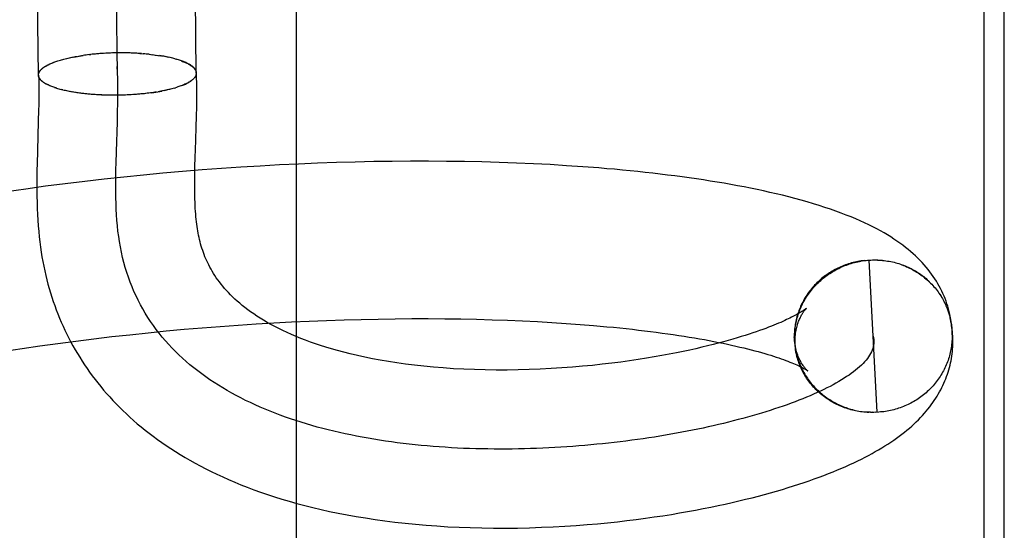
# Model space of a CAD drawing. Header units: inches. Extents: x 0 to 204, y 0 to 132.
# Tile 102 of 114: x 121.5678 to 121.6925, y 49.4268 to 49.4914. Entities that reach past the tile are written whole.
import ezdxf

# ---------------------------------------------------------------- set-up
doc = ezdxf.new("R2010")
doc.units = ezdxf.units.IN
doc.header["$LTSCALE"] = 11.243375
doc.header["$MEASUREMENT"] = 0
doc.linetypes.add('HIDDEN', pattern=[0.2, 0.1, -0.1])
doc.layers.add('DEFAULT_2', color=8, linetype='HIDDEN')

msp = doc.modelspace()

# ---------------------------------------------------------------- linework, layer by layer
at = {"layer": 'DEFAULT_2', "color": 8, "linetype": 'HIDDEN'}
for p, q in [((121.57013, 49.48438), (121.5679, 49.66216)), ((121.59013, 49.48464), (121.5879, 49.66232)), ((121.58013, 49.48451), (121.57807, 49.64728)), ((121.60283, 49.27202), (121.60283, 49.64702)), ((121.68989, 49.64699), (121.68989, 49.27205)), ((121.69248, 49.27492), (121.69248, 49.64412)), ((121.5737, 49.48648), (121.57389, 49.48653)), ((121.57386, 49.48652), (121.57407, 49.48657)), ((121.57403, 49.48656), (121.57425, 49.48661)), ((121.57421, 49.4866), (121.57443, 49.48664)), ((121.57456, 49.48667), (121.57578, 49.48687)), ((121.57653, 49.48697), (121.57676, 49.48699)), ((121.57696, 49.48701), (121.57673, 49.48699)), ((121.57716, 49.48703), (121.57692, 49.48701)), ((121.57736, 49.48705), (121.57711, 49.48703)), ((121.57756, 49.48707), (121.57731, 49.48705)), ((121.57777, 49.48709), (121.5775, 49.48706)), ((121.57797, 49.4871), (121.5777, 49.48708)), ((121.57818, 49.48712), (121.5779, 49.4871)), ((121.57839, 49.48713), (121.5781, 49.48711)), ((121.5786, 49.48714), (121.5783, 49.48712)), ((121.57881, 49.48715), (121.5785, 49.48713)), ((121.57901, 49.48716), (121.5787, 49.48715)), ((121.57923, 49.48717), (121.57891, 49.48715)), ((121.57944, 49.48718), (121.57911, 49.48716)), ((121.57965, 49.48718), (121.57931, 49.48717)), ((121.57986, 49.48719), (121.57952, 49.48718)), ((121.58007, 49.48719), (121.57972, 49.48718)), ((121.58028, 49.48719), (121.57992, 49.48719)), ((121.58049, 49.4872), (121.58013, 49.48719)), ((121.5807, 49.4872), (121.58035, 49.48719)), ((121.58091, 49.48719), (121.58057, 49.48719)), ((121.58112, 49.48719), (121.58079, 49.48719)), ((121.58133, 49.48719), (121.58101, 49.48719)), ((121.58154, 49.48718), (121.58123, 49.48719)), ((121.58175, 49.48718), (121.58145, 49.48718)), ((121.58196, 49.48717), (121.58167, 49.48718)), ((121.58217, 49.48716), (121.58188, 49.48717)), ((121.58237, 49.48715), (121.5821, 49.48716)), ((121.58258, 49.48714), (121.58232, 49.48715)), ((121.58278, 49.48713), (121.58253, 49.48714)), ((121.58418, 49.48701), (121.5844, 49.48698)), ((121.58437, 49.48699), (121.58459, 49.48696)), ((121.58456, 49.48697), (121.58479, 49.48694)), ((121.58475, 49.48695), (121.58498, 49.48691)), ((121.58494, 49.48692), (121.58518, 49.48688)), ((121.58512, 49.4869), (121.58536, 49.48685)), ((121.5853, 49.48687), (121.58555, 49.48683)), ((121.58566, 49.48682), (121.58548, 49.48684)), ((121.58584, 49.48679), (121.58555, 49.48683)), ((121.58601, 49.48676), (121.58573, 49.48679)), ((121.58618, 49.48672), (121.58592, 49.48676)), ((121.58635, 49.48669), (121.58609, 49.48673)), ((121.58651, 49.48666), (121.58627, 49.4867)), ((121.58667, 49.48662), (121.58644, 49.48666)), ((121.58683, 49.48659), (121.58661, 49.48663)), ((121.58699, 49.48655), (121.58678, 49.48659)), ((121.58714, 49.48651), (121.58694, 49.48655)), ((121.58729, 49.48648), (121.5871, 49.48651)), ((121.57143, 49.48573), (121.57159, 49.4858)), ((121.57154, 49.48578), (121.57171, 49.48585)), ((121.57166, 49.48583), (121.57182, 49.4859)), ((121.57178, 49.48589), (121.57195, 49.48595)), ((121.57191, 49.48594), (121.57207, 49.486)), ((121.57204, 49.48599), (121.5722, 49.48604)), ((121.57353, 49.48644), (121.57372, 49.48649)), ((121.58744, 49.48644), (121.58726, 49.48647)), ((121.58741, 49.48643), (121.58756, 49.48639)), ((121.57171, 49.48298), (121.57155, 49.48303)), ((121.57183, 49.48293), (121.57166, 49.48299)), ((121.57195, 49.48289), (121.57179, 49.48294)), ((121.57208, 49.48284), (121.57191, 49.48289)), ((121.57221, 49.4828), (121.57204, 49.48284)), ((121.57234, 49.48275), (121.57218, 49.48279)), ((121.58734, 49.48274), (121.58751, 49.48279)), ((121.58977, 49.48389), (121.58967, 49.48382)), ((121.58983, 49.48394), (121.58974, 49.48388)), ((121.5898, 49.48394), (121.58988, 49.484)), ((121.57248, 49.48271), (121.57234, 49.48275)), ((121.57322, 49.4825), (121.57306, 49.48254)), ((121.5739, 49.48234), (121.5737, 49.48239)), ((121.57407, 49.48231), (121.57387, 49.48236)), ((121.57425, 49.48227), (121.57404, 49.48232)), ((121.57444, 49.48224), (121.57421, 49.48229)), ((121.57462, 49.48221), (121.57439, 49.48226)), ((121.57475, 49.4822), (121.57457, 49.48223)), ((121.57493, 49.48217), (121.57462, 49.48221)), ((121.57512, 49.48214), (121.57481, 49.48218)), ((121.57531, 49.48211), (121.575, 49.48215)), ((121.5755, 49.48209), (121.5752, 49.48212)), ((121.57569, 49.48206), (121.57539, 49.4821)), ((121.57589, 49.48204), (121.57559, 49.48207)), ((121.57608, 49.48202), (121.57579, 49.48205)), ((121.57628, 49.482), (121.576, 49.48202)), ((121.57648, 49.48198), (121.5762, 49.482)), ((121.57669, 49.48196), (121.57641, 49.48198)), ((121.57689, 49.48194), (121.57662, 49.48196)), ((121.5771, 49.48193), (121.57683, 49.48194)), ((121.57731, 49.48191), (121.57704, 49.48193)), ((121.57751, 49.4819), (121.57725, 49.48191)), ((121.57772, 49.48189), (121.57747, 49.4819)), ((121.57794, 49.48188), (121.57769, 49.48188)), ((121.57815, 49.48187), (121.5779, 49.48187)), ((121.5799, 49.48183), (121.57965, 49.48183)), ((121.58013, 49.48183), (121.57987, 49.48183)), ((121.58034, 49.48183), (121.58009, 49.48183)), ((121.58054, 49.48184), (121.58031, 49.48184)), ((121.58139, 49.48187), (121.58117, 49.48186)), ((121.58182, 49.48189), (121.58156, 49.48188)), ((121.58203, 49.48191), (121.58177, 49.48189)), ((121.58225, 49.48192), (121.58197, 49.4819)), ((121.58237, 49.48193), (121.58217, 49.48191)), ((121.58257, 49.48194), (121.58225, 49.48192)), ((121.58277, 49.48196), (121.58246, 49.48193)), ((121.58297, 49.48198), (121.58267, 49.48195)), ((121.58317, 49.48199), (121.58288, 49.48197)), ((121.58336, 49.48201), (121.58309, 49.48199)), ((121.58356, 49.48203), (121.58329, 49.48201)), ((121.58375, 49.48206), (121.5835, 49.48203)), ((121.58394, 49.48208), (121.5837, 49.48205)), ((121.58413, 49.4821), (121.58391, 49.48208)), ((121.58432, 49.48213), (121.58411, 49.4821)), ((121.5845, 49.48215), (121.58432, 49.48213)), ((121.5845, 49.48215), (121.58575, 49.48236)), ((121.5861, 49.48243), (121.58583, 49.48238)), ((121.58627, 49.48247), (121.58601, 49.48241)), ((121.58643, 49.4825), (121.58619, 49.48245)), ((121.5866, 49.48254), (121.58636, 49.48249)), ((121.58676, 49.48258), (121.58653, 49.48253)), ((121.58691, 49.48262), (121.5867, 49.48257)), ((121.58707, 49.48266), (121.58686, 49.48261)), ((121.58722, 49.4827), (121.58703, 49.48265)), ((121.58737, 49.48274), (121.58718, 49.4827)), ((121.59015, 49.47911), (121.59018, 49.48043)), ((121.57016, 49.47994), (121.57012, 49.47854)), ((121.58013, 49.47844), (121.58016, 49.47992)), ((121.59011, 49.47786), (121.59015, 49.47911)), ((121.57012, 49.47854), (121.57, 49.47478)), ((121.58001, 49.47471), (121.58013, 49.47844)), ((121.57, 49.47478), (121.56996, 49.47317)), ((121.57996, 49.47322), (121.58001, 49.47471)), ((121.58994, 49.47186), (121.58996, 49.47286)), ((121.58996, 49.47286), (121.58999, 49.4739)), ((121.59822, 49.47288), (121.59577, 49.47273)), ((121.60065, 49.47301), (121.59822, 49.47288)), ((121.60307, 49.47313), (121.60065, 49.47301)), ((121.60548, 49.47323), (121.60307, 49.47313)), ((121.60787, 49.47331), (121.60548, 49.47323)), ((121.61024, 49.47338), (121.60787, 49.47331)), ((121.6126, 49.47343), (121.61024, 49.47338)), ((121.61494, 49.47346), (121.6126, 49.47343)), ((121.61726, 49.47348), (121.61494, 49.47346)), ((121.61956, 49.47348), (121.61726, 49.47348)), ((121.62183, 49.47346), (121.61956, 49.47348)), ((121.62409, 49.47343), (121.62183, 49.47346)), ((121.62631, 49.47339), (121.62409, 49.47343)), ((121.62851, 49.47332), (121.62631, 49.47339)), ((121.63069, 49.47325), (121.62851, 49.47332)), ((121.63283, 49.47315), (121.63069, 49.47325)), ((121.63495, 49.47305), (121.63283, 49.47315)), ((121.63704, 49.47292), (121.63495, 49.47305)), ((121.6391, 49.47278), (121.63704, 49.47292)), ((121.58344, 49.47173), (121.58095, 49.47148)), ((121.58591, 49.47197), (121.58344, 49.47173)), ((121.58839, 49.47218), (121.58591, 49.47197)), ((121.59086, 49.47238), (121.58839, 49.47218)), ((121.59332, 49.47257), (121.59086, 49.47238)), ((121.59577, 49.47273), (121.59332, 49.47257)), ((121.57103, 49.47031), (121.56855, 49.46997)), ((121.57351, 49.47063), (121.57103, 49.47031)), ((121.57599, 49.47093), (121.57351, 49.47063)), ((121.57847, 49.47121), (121.57599, 49.47093)), ((121.58095, 49.47148), (121.57847, 49.47121)), ((121.56855, 49.46997), (121.56608, 49.46962)), ((121.67475, 49.46091), (121.67435, 49.46087)), ((121.67456, 49.4609), (121.67496, 49.46093)), ((121.67476, 49.46092), (121.67517, 49.46095)), ((121.67497, 49.46094), (121.67538, 49.46097)), ((121.67638, 49.44173), (121.67538, 49.46097)), ((121.68525, 49.45484), (121.6856, 49.4537)), ((121.59544, 49.45276), (121.59771, 49.4529)), ((121.59771, 49.4529), (121.59996, 49.45304)), ((121.59996, 49.45304), (121.6022, 49.45316)), ((121.6022, 49.45316), (121.60443, 49.45326)), ((121.60443, 49.45326), (121.60664, 49.45335)), ((121.60664, 49.45335), (121.60884, 49.45342)), ((121.60884, 49.45342), (121.61102, 49.45348)), ((121.61102, 49.45348), (121.61318, 49.45352)), ((121.61318, 49.45352), (121.61532, 49.45355)), ((121.61532, 49.45355), (121.61743, 49.45357)), ((121.61743, 49.45357), (121.61952, 49.45357)), ((121.61952, 49.45357), (121.62159, 49.45356)), ((121.62159, 49.45356), (121.62363, 49.45353)), ((121.62363, 49.45353), (121.62563, 49.45349)), ((121.62563, 49.45349), (121.62761, 49.45343)), ((121.62761, 49.45343), (121.62955, 49.45337)), ((121.62955, 49.45337), (121.63147, 49.45329)), ((121.63147, 49.45329), (121.63334, 49.45319)), ((121.63334, 49.45319), (121.63518, 49.45309)), ((121.63518, 49.45309), (121.63698, 49.45297)), ((121.63698, 49.45297), (121.63874, 49.45284)), ((121.63874, 49.45284), (121.64046, 49.4527)), ((121.58173, 49.45154), (121.58402, 49.45178)), ((121.58402, 49.45178), (121.58631, 49.45201)), ((121.58631, 49.45201), (121.5886, 49.45222)), ((121.5886, 49.45222), (121.59089, 49.45241)), ((121.59089, 49.45241), (121.59317, 49.45259)), ((121.59317, 49.45259), (121.59544, 49.45276)), ((121.68586, 49.45198), (121.68588, 49.45153)), ((121.57032, 49.45011), (121.57259, 49.45043)), ((121.57259, 49.45043), (121.57487, 49.45073)), ((121.57487, 49.45073), (121.57715, 49.45102)), ((121.57715, 49.45102), (121.57944, 49.45129)), ((121.57944, 49.45129), (121.58173, 49.45154)), ((121.66588, 49.45143), (121.66588, 49.45123)), ((121.66588, 49.45123), (121.66591, 49.45084)), ((121.66589, 49.45103), (121.66592, 49.45063)), ((121.66591, 49.45062), (121.66595, 49.45022)), ((121.66593, 49.45042), (121.66597, 49.45002)), ((121.68596, 49.45029), (121.68594, 49.45141)), ((121.56581, 49.44944), (121.56806, 49.44978)), ((121.56806, 49.44978), (121.57032, 49.45011)), ((121.66595, 49.45021), (121.666, 49.44982)), ((121.66598, 49.45001), (121.66603, 49.44962)), ((121.66601, 49.44981), (121.66607, 49.44942)), ((121.66613, 49.44915), (121.66604, 49.44961)), ((121.66608, 49.44941), (121.66617, 49.44897)), ((121.66621, 49.44881), (121.66615, 49.44902)), ((121.67574, 49.44172), (121.67532, 49.44171)), ((121.67595, 49.44171), (121.67553, 49.4417)), ((121.67617, 49.44172), (121.67574, 49.4417)), ((121.67638, 49.44173), (121.67596, 49.44171)), ((121.67659, 49.44174), (121.67617, 49.44171))]:
    msp.add_line(p, q, dxfattribs=at)
for points in [[(121.57438, 49.48663), (121.57461, 49.48668), (121.5748, 49.48672), (121.57499, 49.48675)], [(121.57519, 49.48678), (121.57538, 49.48681), (121.57558, 49.48684), (121.57578, 49.48687)], [(121.57656, 49.48697), (121.57636, 49.48695), (121.57617, 49.48692), (121.57598, 49.4869), (121.57578, 49.48687)], [(121.58319, 49.4871), (121.58299, 49.48712), (121.58274, 49.48713)], [(121.58296, 49.48711), (121.58317, 49.4871), (121.58338, 49.48708)], [(121.58418, 49.48701), (121.58398, 49.48703), (121.58379, 49.48705), (121.58359, 49.48707), (121.58339, 49.48709)], [(121.57013, 49.48438), (121.57013, 49.48439), (121.57013, 49.48445), (121.57014, 49.48451), (121.57015, 49.48457), (121.57017, 49.48463), (121.57019, 49.48469), (121.57022, 49.48475), (121.57025, 49.48481), (121.57029, 49.48487), (121.57033, 49.48493), (121.57038, 49.48499), (121.57043, 49.48505), (121.57049, 49.48511), (121.57055, 49.48517), (121.57062, 49.48523), (121.57069, 49.48528), (121.57077, 49.48534), (121.57085, 49.4854), (121.57093, 49.48545), (121.57102, 49.48551), (121.57112, 49.48557), (121.57122, 49.48562), (121.57132, 49.48568), (121.57143, 49.48573)], [(121.57016, 49.48437), (121.57016, 49.4844), (121.57016, 49.48445), (121.57016, 49.48451), (121.57018, 49.48457), (121.57019, 49.48463), (121.57021, 49.48469), (121.57024, 49.48474), (121.57027, 49.4848), (121.57031, 49.48486), (121.57035, 49.48492), (121.57039, 49.48498), (121.57044, 49.48503), (121.57049, 49.48509), (121.57055, 49.48515), (121.57061, 49.4852), (121.57068, 49.48526), (121.57075, 49.48531), (121.57083, 49.48537), (121.57091, 49.48542), (121.57099, 49.48548), (121.57108, 49.48553), (121.57118, 49.48559), (121.57127, 49.48564), (121.57138, 49.48569), (121.57148, 49.48575)], [(121.57217, 49.48604), (121.57234, 49.48609), (121.57247, 49.48614)], [(121.57231, 49.48609), (121.57245, 49.48614), (121.57259, 49.48618)], [(121.57261, 49.48618), (121.57276, 49.48623), (121.57291, 49.48627), (121.57306, 49.48632), (121.57321, 49.48636), (121.57337, 49.4864), (121.57353, 49.48644)], [(121.58016, 49.47992), (121.58018, 49.48066), (121.58019, 49.48147), (121.58019, 49.48229), (121.58019, 49.48309), (121.58017, 49.48389), (121.58015, 49.48469), (121.58012, 49.48547)], [(121.59016, 49.48465), (121.59016, 49.48468), (121.59015, 49.48473), (121.59014, 49.48479), (121.59013, 49.48485), (121.59011, 49.4849), (121.59008, 49.48496), (121.59006, 49.48501), (121.59002, 49.48507), (121.58999, 49.48512), (121.58995, 49.48518), (121.5899, 49.48523), (121.58985, 49.48529), (121.5898, 49.48534), (121.58974, 49.4854), (121.58968, 49.48545), (121.58961, 49.4855), (121.58954, 49.48555), (121.58946, 49.48561), (121.58938, 49.48566), (121.5893, 49.48571), (121.58921, 49.48576), (121.58912, 49.48581), (121.58902, 49.48586), (121.58892, 49.48591), (121.58882, 49.48596), (121.58871, 49.486), (121.5886, 49.48605), (121.58849, 49.4861), (121.58837, 49.48614), (121.58825, 49.48619), (121.58812, 49.48623), (121.58799, 49.48627), (121.58786, 49.48632), (121.58772, 49.48636), (121.58758, 49.4864)], [(121.58825, 49.48617), (121.58838, 49.48612), (121.5885, 49.48607), (121.58862, 49.48603), (121.58873, 49.48598), (121.58884, 49.48593), (121.58895, 49.48588), (121.58905, 49.48583), (121.58915, 49.48577), (121.58924, 49.48572), (121.58933, 49.48567), (121.58941, 49.48561), (121.58949, 49.48556), (121.58957, 49.48551), (121.58964, 49.48545), (121.5897, 49.4854), (121.58977, 49.48534), (121.58982, 49.48528), (121.58987, 49.48523), (121.58992, 49.48517), (121.58996, 49.48511), (121.59, 49.48505), (121.59003, 49.485), (121.59006, 49.48494), (121.59008, 49.48488), (121.5901, 49.48482), (121.59012, 49.48476), (121.59012, 49.4847), (121.59013, 49.48464), (121.59013, 49.48464)], [(121.5716, 49.48303), (121.57143, 49.48309), (121.57133, 49.48314), (121.57122, 49.48319), (121.57112, 49.48324), (121.57103, 49.48329), (121.57094, 49.48335), (121.57085, 49.4834), (121.57077, 49.48346), (121.57069, 49.48351), (121.57062, 49.48357), (121.57055, 49.48363), (121.57049, 49.48368), (121.57043, 49.48374), (121.57038, 49.4838), (121.57033, 49.48386), (121.57029, 49.48392), (121.57025, 49.48397), (121.57022, 49.48403), (121.57019, 49.48409), (121.57017, 49.48415), (121.57015, 49.48421), (121.57014, 49.48427), (121.57013, 49.48433), (121.57013, 49.48438)], [(121.57016, 49.48437), (121.57017, 49.48382), (121.57019, 49.4832), (121.57019, 49.48258), (121.57019, 49.48194), (121.57019, 49.48129), (121.57018, 49.48062), (121.57016, 49.47994)], [(121.57149, 49.48308), (121.57138, 49.48313), (121.57128, 49.48318), (121.57118, 49.48323), (121.57109, 49.48328), (121.571, 49.48333), (121.57091, 49.48338), (121.57083, 49.48344), (121.57075, 49.48349), (121.57068, 49.48354), (121.57062, 49.4836), (121.57055, 49.48365), (121.57049, 49.48371), (121.57044, 49.48376), (121.57039, 49.48382), (121.57035, 49.48388), (121.57031, 49.48393), (121.57027, 49.48399), (121.57024, 49.48405), (121.57021, 49.48411), (121.57019, 49.48416), (121.57018, 49.48422), (121.57017, 49.48428), (121.57016, 49.48434), (121.57016, 49.48437)], [(121.59013, 49.48464), (121.59013, 49.48458), (121.59012, 49.48453), (121.59011, 49.48447), (121.59009, 49.48441), (121.59007, 49.48435), (121.59005, 49.48429), (121.59002, 49.48423), (121.58998, 49.48417), (121.58994, 49.48411), (121.5899, 49.48406), (121.58985, 49.484)], [(121.58993, 49.48406), (121.58997, 49.48411), (121.59001, 49.48417), (121.59004, 49.48422), (121.59007, 49.48428), (121.5901, 49.48434), (121.59012, 49.48439), (121.59013, 49.48445), (121.59015, 49.48451), (121.59015, 49.48456), (121.59016, 49.48462), (121.59016, 49.48465)], [(121.59018, 49.48043), (121.59019, 49.48112), (121.59019, 49.48183), (121.59019, 49.48256), (121.59019, 49.48332), (121.59017, 49.48411), (121.59016, 49.48465)], [(121.58971, 49.48383), (121.58961, 49.48377), (121.58953, 49.48371), (121.58946, 49.48365), (121.58937, 49.4836), (121.58929, 49.48354), (121.5892, 49.48349), (121.5891, 49.48343), (121.589, 49.48338), (121.5889, 49.48333), (121.58879, 49.48327), (121.58868, 49.48322), (121.58856, 49.48317), (121.58844, 49.48312), (121.58832, 49.48307), (121.58819, 49.48302), (121.58806, 49.48297), (121.58792, 49.48292), (121.58778, 49.48288), (121.58764, 49.48283), (121.58749, 49.48278)], [(121.58831, 49.48306), (121.58843, 49.48311), (121.58855, 49.48316), (121.58866, 49.4832), (121.58877, 49.48325), (121.58888, 49.4833), (121.58898, 49.48336), (121.58907, 49.48341), (121.58917, 49.48346), (121.58926, 49.48351), (121.58934, 49.48356), (121.58942, 49.48362), (121.5895, 49.48367), (121.58958, 49.48372), (121.58964, 49.48378)], [(121.57372, 49.48238), (121.57355, 49.48242), (121.57338, 49.48245), (121.57322, 49.48249), (121.57306, 49.48253), (121.5729, 49.48257), (121.57275, 49.48262), (121.5726, 49.48266), (121.57245, 49.4827), (121.57231, 49.48275)], [(121.57968, 49.48183), (121.57946, 49.48183), (121.57923, 49.48183), (121.57901, 49.48184), (121.57879, 49.48184), (121.57857, 49.48185), (121.57834, 49.48185), (121.57812, 49.48186)], [(121.5816, 49.48188), (121.58136, 49.48187), (121.58116, 49.48186), (121.58095, 49.48185), (121.58075, 49.48184), (121.58054, 49.48184)], [(121.58509, 49.48224), (121.58489, 49.48221), (121.5847, 49.48218), (121.5845, 49.48215)], [(121.58593, 49.48239), (121.58565, 49.48234), (121.58546, 49.48231), (121.58528, 49.48227)], [(121.58999, 49.4739), (121.59006, 49.47609), (121.59011, 49.47786)], [(121.56996, 49.47317), (121.56994, 49.47235), (121.56993, 49.47152), (121.56993, 49.47069), (121.56993, 49.46987), (121.56994, 49.46906), (121.56996, 49.46827), (121.56998, 49.46749), (121.57001, 49.46674), (121.57006, 49.46601), (121.57011, 49.4653), (121.57017, 49.46461), (121.57023, 49.46393), (121.57031, 49.46327), (121.57039, 49.46263), (121.57048, 49.462), (121.57058, 49.46138), (121.57069, 49.46078), (121.5708, 49.46019), (121.57093, 49.45961), (121.57106, 49.45904), (121.5712, 49.45848), (121.57134, 49.45793), (121.5715, 49.45738), (121.57166, 49.45683), (121.57183, 49.45629), (121.57201, 49.45575), (121.57219, 49.45522), (121.57239, 49.45469), (121.57259, 49.45416), (121.5728, 49.45364), (121.57302, 49.45312), (121.57325, 49.45261), (121.57349, 49.45211), (121.57373, 49.4516), (121.57398, 49.45111), (121.57424, 49.45061), (121.57451, 49.45012), (121.57479, 49.44964), (121.57507, 49.44916), (121.57536, 49.44868), (121.57566, 49.4482), (121.57597, 49.44773), (121.57629, 49.44726), (121.57662, 49.4468), (121.57696, 49.44634), (121.5773, 49.44588), (121.57765, 49.44543), (121.57802, 49.44498), (121.57839, 49.44454), (121.57877, 49.4441), (121.57916, 49.44366), (121.57956, 49.44323), (121.57997, 49.4428), (121.58039, 49.44237), (121.58083, 49.44194), (121.58127, 49.44152), (121.58172, 49.44111), (121.58218, 49.44069), (121.58266, 49.44028), (121.58315, 49.43987), (121.58364, 49.43947), (121.58415, 49.43907), (121.58468, 49.43868), (121.58521, 49.43828), (121.58576, 49.4379), (121.58632, 49.43751), (121.58689, 49.43713), (121.58748, 49.43675), (121.58808, 49.43638), (121.5887, 49.43601), (121.58933, 49.43565), (121.58998, 49.43529), (121.59064, 49.43493), (121.59132, 49.43458), (121.59202, 49.43423), (121.59273, 49.43389), (121.59347, 49.43355), (121.59422, 49.43321), (121.59499, 49.43288), (121.59578, 49.43256), (121.59659, 49.43224), (121.59742, 49.43193), (121.59827, 49.43163), (121.59914, 49.43133), (121.60004, 49.43103), (121.60096, 49.43075), (121.6019, 49.43047), (121.60287, 49.4302), (121.60387, 49.42993), (121.60489, 49.42968), (121.60594, 49.42943), (121.60701, 49.42919), (121.60811, 49.42897), (121.60924, 49.42875), (121.61039, 49.42854), (121.61157, 49.42835), (121.61278, 49.42816), (121.61402, 49.42799), (121.61529, 49.42783), (121.61658, 49.42768), (121.6179, 49.42755), (121.61924, 49.42744), (121.62061, 49.42734), (121.622, 49.42725), (121.62341, 49.42718), (121.62484, 49.42713), (121.62629, 49.42709), (121.62777, 49.42707), (121.62928, 49.42707), (121.6308, 49.42708), (121.63233, 49.42712), (121.63385, 49.42717), (121.63535, 49.42723), (121.63682, 49.42732), (121.63824, 49.42741), (121.63962, 49.42751), (121.64094, 49.42763), (121.64223, 49.42775), (121.64347, 49.42788), (121.64468, 49.42802), (121.64586, 49.42817), (121.64701, 49.42832), (121.64814, 49.42848), (121.64923, 49.42864), (121.65031, 49.42881), (121.65135, 49.42899), (121.65237, 49.42916), (121.65337, 49.42935), (121.65434, 49.42953), (121.65529, 49.42972), (121.65622, 49.42991), (121.65712, 49.43011), (121.658, 49.43031), (121.65887, 49.43051), (121.65971, 49.43071), (121.66053, 49.43091), (121.66133, 49.43112), (121.66212, 49.43133), (121.66288, 49.43154), (121.66364, 49.43176), (121.66437, 49.43197), (121.66508, 49.43219), (121.66578, 49.43241), (121.66646, 49.43263), (121.66713, 49.43285), (121.66778, 49.43307), (121.66841, 49.43329), (121.66903, 49.43352), (121.66963, 49.43374), (121.67022, 49.43397), (121.67079, 49.4342), (121.67135, 49.43443), (121.67189, 49.43466), (121.67242, 49.43488), (121.67293, 49.43511), (121.67343, 49.43534), (121.67391, 49.43557), (121.67438, 49.43581), (121.67484, 49.43604), (121.67528, 49.43627), (121.67572, 49.43651), (121.67614, 49.43674), (121.67655, 49.43698), (121.67696, 49.43722), (121.67735, 49.43746), (121.67773, 49.4377), (121.67811, 49.43795), (121.67847, 49.43819), (121.67883, 49.43844), (121.67917, 49.43869), (121.67951, 49.43895), (121.67984, 49.4392), (121.68015, 49.43946), (121.68046, 49.43972), (121.68076, 49.43998), (121.68105, 49.44025), (121.68133, 49.44051), (121.6816, 49.44078), (121.68186, 49.44105), (121.68212, 49.44132), (121.68236, 49.44159), (121.68259, 49.44186), (121.68281, 49.44213), (121.68303, 49.4424), (121.68323, 49.44267), (121.68343, 49.44294), (121.68361, 49.44321), (121.68379, 49.44349), (121.68396, 49.44376), (121.68412, 49.44403), (121.68428, 49.4443), (121.68443, 49.44458), (121.68457, 49.44485), (121.6847, 49.44513), (121.68483, 49.44541), (121.68495, 49.44569), (121.68506, 49.44597), (121.68517, 49.44625), (121.68527, 49.44653)], [(121.5804, 49.46332), (121.5803, 49.46398), (121.58021, 49.46465), (121.58014, 49.46533), (121.58008, 49.46602), (121.58003, 49.46671), (121.57999, 49.46741), (121.57996, 49.46812), (121.57994, 49.46884), (121.57993, 49.46956), (121.57993, 49.47028), (121.57993, 49.47101), (121.57994, 49.47175), (121.57995, 49.47248), (121.57996, 49.47322)], [(121.68588, 49.45153), (121.68587, 49.45182), (121.68586, 49.45215), (121.68583, 49.45249), (121.6858, 49.45282), (121.68575, 49.45316), (121.6857, 49.45349), (121.68564, 49.45382), (121.68557, 49.45415), (121.6855, 49.45448), (121.68541, 49.45481), (121.68531, 49.45514), (121.68521, 49.45546), (121.6851, 49.45578), (121.68498, 49.4561), (121.68485, 49.45642), (121.68471, 49.45674), (121.68456, 49.45705), (121.6844, 49.45737), (121.68424, 49.45768), (121.68406, 49.45799), (121.68388, 49.45829), (121.68368, 49.4586), (121.68348, 49.4589), (121.68327, 49.4592), (121.68305, 49.4595), (121.68282, 49.4598), (121.68257, 49.46009), (121.68232, 49.46038), (121.68206, 49.46066), (121.68179, 49.46095), (121.68151, 49.46123), (121.68122, 49.46151), (121.68092, 49.46178), (121.68061, 49.46206), (121.68029, 49.46233), (121.67995, 49.46259), (121.67961, 49.46286), (121.67925, 49.46312), (121.67888, 49.46338), (121.67849, 49.46364), (121.67809, 49.4639), (121.67768, 49.46416), (121.67724, 49.46441), (121.67679, 49.46467), (121.67632, 49.46493), (121.67583, 49.46518), (121.67532, 49.46543), (121.67479, 49.46569), (121.67423, 49.46594), (121.67366, 49.46619), (121.67307, 49.46644), (121.67245, 49.46668), (121.67181, 49.46693), (121.67115, 49.46717), (121.67047, 49.46741), (121.66976, 49.46765), (121.66903, 49.46788), (121.66829, 49.46811), (121.66752, 49.46833), (121.66675, 49.46855), (121.66596, 49.46877), (121.66517, 49.46897), (121.66438, 49.46917), (121.66358, 49.46936), (121.66278, 49.46954), (121.66198, 49.46972), (121.66117, 49.46989), (121.66035, 49.47006), (121.65952, 49.47023), (121.65869, 49.47038), (121.65784, 49.47054), (121.65698, 49.47069), (121.65612, 49.47084), (121.65524, 49.47098), (121.65436, 49.47112), (121.65347, 49.47125), (121.65257, 49.47138), (121.65167, 49.4715), (121.65075, 49.47163), (121.64983, 49.47174), (121.64889, 49.47186), (121.64795, 49.47197), (121.647, 49.47207), (121.64604, 49.47217), (121.64508, 49.47227), (121.6441, 49.47237), (121.64312, 49.47246), (121.64212, 49.47254), (121.64112, 49.47263), (121.6391, 49.47278)], [(121.66744, 49.4549), (121.66743, 49.4549), (121.66742, 49.45489), (121.66741, 49.45488), (121.66739, 49.45486), (121.66737, 49.45484), (121.66734, 49.45482), (121.6673, 49.45479), (121.66725, 49.45475), (121.6672, 49.45472), (121.66714, 49.45467), (121.66707, 49.45463), (121.667, 49.45458), (121.66691, 49.45452), (121.66682, 49.45446), (121.66671, 49.45439), (121.6666, 49.45433), (121.66648, 49.45425), (121.66634, 49.45418), (121.6662, 49.4541), (121.66605, 49.45401), (121.66588, 49.45392), (121.66571, 49.45383), (121.66553, 49.45374), (121.66533, 49.45364), (121.66512, 49.45354), (121.6649, 49.45344), (121.66467, 49.45333), (121.66442, 49.45322), (121.66416, 49.4531), (121.66389, 49.45299), (121.6636, 49.45287), (121.66329, 49.45274), (121.66297, 49.45261), (121.66263, 49.45248), (121.66226, 49.45234), (121.66188, 49.4522), (121.66148, 49.45206), (121.66106, 49.45191), (121.66062, 49.45176), (121.66016, 49.45161), (121.65967, 49.45145), (121.65916, 49.45129), (121.65863, 49.45113), (121.65808, 49.45097), (121.6575, 49.4508), (121.65689, 49.45064), (121.65625, 49.45047), (121.65559, 49.45029), (121.6549, 49.45012), (121.65417, 49.44995), (121.65342, 49.44977), (121.65263, 49.4496), (121.6518, 49.44942), (121.65094, 49.44925), (121.65004, 49.44907), (121.64911, 49.4489), (121.64814, 49.44873), (121.64714, 49.44856), (121.6461, 49.4484), (121.64502, 49.44824), (121.64391, 49.44808), (121.64275, 49.44794), (121.64156, 49.4478), (121.64033, 49.44766), (121.63907, 49.44754), (121.63777, 49.44743), (121.63644, 49.44733), (121.63508, 49.44725), (121.6337, 49.44718), (121.63231, 49.44712), (121.63091, 49.44709), (121.62951, 49.44707), (121.62811, 49.44707), (121.62673, 49.44708), (121.62537, 49.44712), (121.62402, 49.44717), (121.62271, 49.44724), (121.62142, 49.44733), (121.62016, 49.44743), (121.61894, 49.44755), (121.61776, 49.44768), (121.61662, 49.44782), (121.61552, 49.44797), (121.61446, 49.44814), (121.61343, 49.44831), (121.61243, 49.4485), (121.61146, 49.44869), (121.61053, 49.4489), (121.60964, 49.44911), (121.6088, 49.44932), (121.60801, 49.44953), (121.60726, 49.44974), (121.60655, 49.44995), (121.60587, 49.45017), (121.60522, 49.45038), (121.60459, 49.45061), (121.60397, 49.45083), (121.60337, 49.45107), (121.60278, 49.4513), (121.6022, 49.45155), (121.60164, 49.4518), (121.6011, 49.45205), (121.60057, 49.45231), (121.60006, 49.45257), (121.59957, 49.45284), (121.5991, 49.4531), (121.59864, 49.45337), (121.59821, 49.45363), (121.59779, 49.4539), (121.5974, 49.45416), (121.59701, 49.45443), (121.59664, 49.4547), (121.59629, 49.45497), (121.59595, 49.45524), (121.59563, 49.45551), (121.59532, 49.45578), (121.59502, 49.45605), (121.59473, 49.45632), (121.59446, 49.45659), (121.5942, 49.45686), (121.59394, 49.45713), (121.5937, 49.4574), (121.59348, 49.45767), (121.59326, 49.45795), (121.59305, 49.45822), (121.59285, 49.45849), (121.59266, 49.45875), (121.59248, 49.45902), (121.59231, 49.45929), (121.59215, 49.45956), (121.592, 49.45982), (121.59185, 49.46009), (121.59172, 49.46036), (121.59159, 49.46062), (121.59146, 49.46088), (121.59134, 49.46115), (121.59123, 49.46141), (121.59113, 49.46168), (121.59103, 49.46194), (121.59094, 49.46221), (121.59085, 49.46248), (121.59076, 49.46275), (121.59068, 49.46302), (121.59061, 49.46329), (121.59054, 49.46357), (121.59048, 49.46384), (121.59042, 49.46411), (121.59036, 49.46438), (121.59031, 49.46466), (121.59027, 49.46493), (121.59022, 49.46522), (121.59018, 49.46552), (121.59015, 49.46582), (121.59011, 49.46614), (121.59008, 49.46646), (121.59005, 49.4668), (121.59002, 49.46716), (121.59, 49.46752), (121.58998, 49.4679), (121.58997, 49.46829), (121.58995, 49.4687), (121.58994, 49.46911), (121.58993, 49.46954), (121.58993, 49.46999), (121.58993, 49.47044), (121.58993, 49.4709), (121.58993, 49.47138), (121.58994, 49.47186)], [(121.67588, 49.45135), (121.67592, 49.45116), (121.67595, 49.45097), (121.67596, 49.45078), (121.67596, 49.45059), (121.67595, 49.45039), (121.67592, 49.4502), (121.67588, 49.45001), (121.67582, 49.4498), (121.67574, 49.44959), (121.67565, 49.44938), (121.67554, 49.44917), (121.67542, 49.44896), (121.67528, 49.44874), (121.67513, 49.44853), (121.67496, 49.44832), (121.67478, 49.44811), (121.67458, 49.4479), (121.67437, 49.44769), (121.67414, 49.44748), (121.6739, 49.44727), (121.67365, 49.44706), (121.67338, 49.44685), (121.6731, 49.44664), (121.67281, 49.44643), (121.6725, 49.44623), (121.67218, 49.44602), (121.67185, 49.44582), (121.67151, 49.44561), (121.67115, 49.44541), (121.67078, 49.4452), (121.6704, 49.445), (121.67001, 49.4448), (121.6696, 49.4446), (121.66919, 49.4444), (121.66876, 49.44421), (121.66833, 49.44401), (121.66788, 49.44382), (121.66742, 49.44362), (121.66695, 49.44343), (121.66647, 49.44324), (121.66598, 49.44305), (121.66548, 49.44287), (121.66497, 49.44268), (121.66445, 49.4425), (121.66392, 49.44232), (121.66338, 49.44214), (121.66283, 49.44196), (121.66228, 49.44179), (121.66171, 49.44161), (121.66114, 49.44144), (121.66056, 49.44128), (121.65997, 49.44111), (121.65937, 49.44095), (121.65876, 49.44079), (121.65815, 49.44063), (121.65753, 49.44047), (121.6569, 49.44032), (121.65626, 49.44017), (121.65562, 49.44002), (121.65497, 49.43987), (121.65432, 49.43973), (121.65365, 49.43959), (121.65299, 49.43946), (121.65231, 49.43932), (121.65163, 49.43919), (121.65095, 49.43907), (121.65025, 49.43894), (121.64956, 49.43882), (121.64886, 49.43871), (121.64815, 49.43859), (121.64744, 49.43848), (121.64672, 49.43838), (121.646, 49.43828), (121.64528, 49.43818), (121.64455, 49.43808), (121.64381, 49.43799), (121.64308, 49.4379), (121.64234, 49.43782), (121.64159, 49.43774), (121.64085, 49.43767), (121.6401, 49.43759), (121.63934, 49.43753), (121.63859, 49.43746), (121.63783, 49.43741), (121.63707, 49.43735), (121.63631, 49.4373), (121.63555, 49.43726), (121.63478, 49.43722), (121.63401, 49.43718), (121.63324, 49.43715), (121.63247, 49.43712), (121.6317, 49.4371), (121.63093, 49.43709), (121.63016, 49.43707), (121.62939, 49.43707), (121.62861, 49.43706), (121.62784, 49.43707), (121.62707, 49.43708), (121.62629, 49.43709), (121.62552, 49.43711), (121.62475, 49.43713), (121.62398, 49.43716), (121.62321, 49.4372), (121.62244, 49.43724), (121.62167, 49.43729), (121.6209, 49.43734), (121.62014, 49.4374), (121.61937, 49.43746), (121.61861, 49.43753), (121.61785, 49.43761), (121.6171, 49.43769), (121.61634, 49.43778), (121.61559, 49.43787), (121.61484, 49.43797), (121.6141, 49.43808), (121.61335, 49.43819), (121.61262, 49.43831), (121.61188, 49.43843), (121.61115, 49.43856), (121.61042, 49.4387), (121.6097, 49.43885), (121.60898, 49.439), (121.60826, 49.43916), (121.60756, 49.43932), (121.60685, 49.43949), (121.60615, 49.43967), (121.60546, 49.43986), (121.60477, 49.44005), (121.60408, 49.44025), (121.6034, 49.44046), (121.60273, 49.44067), (121.60207, 49.44089), (121.60141, 49.44112), (121.60075, 49.44136), (121.60011, 49.4416), (121.59947, 49.44186), (121.59884, 49.44211), (121.59821, 49.44238), (121.59759, 49.44266), (121.59698, 49.44294), (121.59638, 49.44323), (121.59578, 49.44353), (121.5952, 49.44383), (121.59462, 49.44415), (121.59405, 49.44447), (121.59349, 49.4448), (121.59293, 49.44514), (121.59239, 49.44548), (121.59186, 49.44584), (121.59133, 49.4462), (121.59081, 49.44657), (121.59031, 49.44695), (121.58981, 49.44734), (121.58933, 49.44774), (121.58885, 49.44815), (121.58838, 49.44856), (121.58793, 49.44899), (121.58748, 49.44942), (121.58705, 49.44986), (121.58663, 49.45031), (121.58622, 49.45077), (121.58582, 49.45124), (121.58543, 49.45172), (121.58506, 49.45221), (121.58469, 49.4527), (121.58434, 49.45321), (121.584, 49.45373), (121.58367, 49.45425), (121.58336, 49.45479), (121.58306, 49.45533), (121.58277, 49.45589), (121.5825, 49.45645), (121.58223, 49.45702), (121.58199, 49.45761), (121.58175, 49.4582), (121.58153, 49.4588), (121.58133, 49.45942), (121.58113, 49.46004), (121.58096, 49.46068), (121.5808, 49.46132), (121.58065, 49.46198), (121.58052, 49.46264), (121.5804, 49.46332)], [(121.67454, 49.46088), (121.67415, 49.46084), (121.67394, 49.4608), (121.67374, 49.46076), (121.67354, 49.46072), (121.67334, 49.46067), (121.67314, 49.46061), (121.67294, 49.46056), (121.67274, 49.4605), (121.67255, 49.46043), (121.67235, 49.46036), (121.67216, 49.46029), (121.67197, 49.46022), (121.67178, 49.46014), (121.67159, 49.46005), (121.6714, 49.45996), (121.67122, 49.45987), (121.67104, 49.45978), (121.67086, 49.45968), (121.67068, 49.45958), (121.6705, 49.45947), (121.67033, 49.45936), (121.67016, 49.45925), (121.66999, 49.45913), (121.66982, 49.45901), (121.66966, 49.45889), (121.6695, 49.45877), (121.66934, 49.45864), (121.66918, 49.45851), (121.66903, 49.45837), (121.66888, 49.45823), (121.66874, 49.45809), (121.66859, 49.45795), (121.66845, 49.4578), (121.66832, 49.45765), (121.66818, 49.4575), (121.66805, 49.45734), (121.66792, 49.45719), (121.6678, 49.45703), (121.66768, 49.45686), (121.66756, 49.4567), (121.66745, 49.45653), (121.66734, 49.45636), (121.66723, 49.45619), (121.66713, 49.45602), (121.66703, 49.45584), (121.66694, 49.45566), (121.66685, 49.45548), (121.66676, 49.4553), (121.66668, 49.45512), (121.6666, 49.45494), (121.66652, 49.45475), (121.66645, 49.45456), (121.66639, 49.45437), (121.66632, 49.45418), (121.66626, 49.45399), (121.66621, 49.4538), (121.66616, 49.45361), (121.66611, 49.45341), (121.66607, 49.45322), (121.66603, 49.45302), (121.666, 49.45282), (121.66597, 49.45262), (121.66594, 49.45243), (121.66592, 49.45223), (121.6659, 49.45203), (121.66589, 49.45183), (121.66588, 49.45163), (121.66588, 49.45143)], [(121.6659, 49.45104), (121.6659, 49.45125), (121.66591, 49.45145), (121.66592, 49.45166), (121.66593, 49.45186), (121.66595, 49.45207), (121.66597, 49.45227), (121.666, 49.45248), (121.66603, 49.45268), (121.66606, 49.45288), (121.6661, 49.45309), (121.66615, 49.45329), (121.6662, 49.45349), (121.66625, 49.45369), (121.66631, 49.45389), (121.66637, 49.45409), (121.66644, 49.45428), (121.66651, 49.45448), (121.66658, 49.45467), (121.66666, 49.45486), (121.66674, 49.45505), (121.66683, 49.45524), (121.66692, 49.45543), (121.66702, 49.45561), (121.66712, 49.4558), (121.66722, 49.45598), (121.66733, 49.45616), (121.66744, 49.45633), (121.66755, 49.45651), (121.66767, 49.45668), (121.6678, 49.45685), (121.66792, 49.45702), (121.66805, 49.45718), (121.66819, 49.45735), (121.66832, 49.45751), (121.66846, 49.45766), (121.66861, 49.45782), (121.66875, 49.45797), (121.66891, 49.45812), (121.66906, 49.45826), (121.66922, 49.4584), (121.66937, 49.45854), (121.66954, 49.45868), (121.6697, 49.45881), (121.66987, 49.45894), (121.67004, 49.45906), (121.67022, 49.45918), (121.67039, 49.4593), (121.67057, 49.45942), (121.67075, 49.45953), (121.67094, 49.45963), (121.67112, 49.45974), (121.67131, 49.45984), (121.6715, 49.45993), (121.67169, 49.46002), (121.67188, 49.46011), (121.67208, 49.4602), (121.67228, 49.46028), (121.67248, 49.46035), (121.67268, 49.46042), (121.67288, 49.46049), (121.67308, 49.46055), (121.67329, 49.46061), (121.67349, 49.46067), (121.6737, 49.46072), (121.67391, 49.46077), (121.67412, 49.46081), (121.67433, 49.46085)], [(121.67518, 49.46096), (121.67559, 49.46098), (121.6758, 49.46099), (121.67601, 49.46099), (121.67623, 49.46099), (121.67644, 49.46099), (121.67665, 49.46098), (121.67686, 49.46096), (121.67707, 49.46095), (121.67728, 49.46092), (121.67749, 49.4609), (121.67769, 49.46086), (121.6779, 49.46083), (121.67811, 49.46079), (121.67831, 49.46075), (121.67852, 49.4607), (121.67872, 49.46065), (121.67892, 49.46059), (121.67912, 49.46053), (121.67932, 49.46046), (121.67952, 49.46039), (121.67971, 49.46032), (121.67991, 49.46025), (121.6801, 49.46016), (121.68029, 49.46008), (121.68048, 49.45999), (121.68067, 49.4599), (121.68085, 49.4598), (121.68103, 49.4597), (121.68121, 49.4596), (121.68139, 49.45949), (121.68156, 49.45938), (121.68174, 49.45926), (121.6819, 49.45915), (121.68207, 49.45902), (121.68224, 49.4589), (121.6824, 49.45877), (121.68256, 49.45864), (121.68271, 49.4585), (121.68286, 49.45836), (121.68301, 49.45822)], [(121.67538, 49.46097), (121.67559, 49.46098), (121.6758, 49.46099), (121.67601, 49.46099), (121.67622, 49.46099), (121.67643, 49.46098), (121.67664, 49.46097), (121.67685, 49.46096), (121.67706, 49.46094), (121.67727, 49.46091), (121.67748, 49.46088), (121.67769, 49.46085)], [(121.67931, 49.46045), (121.67951, 49.46038), (121.6797, 49.4603), (121.6799, 49.46023), (121.68009, 49.46014), (121.68028, 49.46006), (121.68047, 49.45997), (121.68066, 49.45988), (121.68084, 49.45978), (121.68102, 49.45968), (121.6812, 49.45958), (121.68138, 49.45947), (121.68155, 49.45936), (121.68173, 49.45924), (121.6819, 49.45912), (121.68206, 49.459), (121.68223, 49.45888), (121.68239, 49.45875), (121.68255, 49.45862), (121.6827, 49.45848), (121.68285, 49.45834), (121.683, 49.4582), (121.68315, 49.45806), (121.68329, 49.45791), (121.68343, 49.45776), (121.68357, 49.45761), (121.6837, 49.45745), (121.68383, 49.45729), (121.68396, 49.45713), (121.68408, 49.45697), (121.6842, 49.4568), (121.68431, 49.45663), (121.68442, 49.45646), (121.68453, 49.45629), (121.68463, 49.45612), (121.68473, 49.45594), (121.68483, 49.45576), (121.68492, 49.45558), (121.68501, 49.45539), (121.68509, 49.45521), (121.68517, 49.45502), (121.68525, 49.45484)], [(121.68432, 49.45665), (121.68443, 49.45648), (121.68454, 49.4563), (121.68464, 49.45612), (121.68474, 49.45595), (121.68483, 49.45577), (121.68492, 49.45558), (121.68501, 49.4554), (121.68509, 49.45521), (121.68517, 49.45502), (121.68525, 49.45484)], [(121.66598, 49.45026), (121.66597, 49.45045), (121.66597, 49.45067), (121.66597, 49.45089), (121.66598, 49.4511), (121.66599, 49.45131), (121.66601, 49.45152), (121.66604, 49.45172), (121.66607, 49.45192), (121.6661, 49.45211), (121.66614, 49.45229), (121.66619, 49.45246), (121.66623, 49.45263), (121.66628, 49.4528), (121.66633, 49.45295), (121.66638, 49.4531), (121.66643, 49.45324), (121.66649, 49.45338), (121.66654, 49.4535), (121.6666, 49.45362), (121.66665, 49.45374), (121.6667, 49.45384), (121.66676, 49.45394), (121.66681, 49.45404), (121.66686, 49.45413), (121.66691, 49.45421), (121.66696, 49.45429), (121.66701, 49.45436), (121.66706, 49.45443), (121.6671, 49.4545), (121.66714, 49.45455), (121.66718, 49.45461), (121.66722, 49.45466), (121.66726, 49.4547), (121.66729, 49.45474), (121.66732, 49.45477), (121.66735, 49.45481), (121.66737, 49.45483), (121.66739, 49.45485), (121.66741, 49.45487), (121.66742, 49.45488), (121.66743, 49.45489), (121.66744, 49.4549)], [(121.68566, 49.45342), (121.68561, 49.45368), (121.6856, 49.4537)], [(121.68594, 49.45141), (121.68593, 49.45162), (121.68591, 49.45188), (121.68588, 49.45214), (121.68585, 49.4524), (121.68581, 49.45265), (121.68577, 49.45291), (121.68572, 49.45317), (121.68565, 49.4535)], [(121.68568, 49.45334), (121.68571, 49.45317), (121.68574, 49.453), (121.68577, 49.45284), (121.6858, 49.45267), (121.68582, 49.4525), (121.68584, 49.45232), (121.68585, 49.45215), (121.68586, 49.45198)], [(121.64046, 49.4527), (121.64214, 49.45255), (121.64297, 49.45247), (121.64378, 49.45239), (121.64458, 49.45231), (121.64537, 49.45222), (121.64614, 49.45213), (121.64691, 49.45204), (121.64766, 49.45195), (121.6484, 49.45185), (121.64913, 49.45175), (121.64985, 49.45165), (121.65055, 49.45155), (121.65124, 49.45145), (121.65192, 49.45134), (121.65258, 49.45124), (121.65324, 49.45113), (121.65387, 49.45102), (121.6545, 49.45091), (121.65511, 49.4508), (121.6557, 49.45068), (121.65629, 49.45057), (121.65685, 49.45045), (121.65741, 49.45034), (121.65794, 49.45022), (121.65847, 49.4501), (121.65898, 49.44998), (121.65947, 49.44987), (121.65995, 49.44975), (121.66042, 49.44963), (121.66087, 49.44951), (121.6613, 49.4494), (121.66172, 49.44928), (121.66213, 49.44916), (121.66251, 49.44905), (121.66289, 49.44893), (121.66325, 49.44882), (121.66359, 49.44871), (121.66392, 49.4486), (121.66423, 49.44849), (121.66452, 49.44838), (121.66481, 49.44828), (121.66507, 49.44818), (121.66532, 49.44808), (121.66556, 49.44798), (121.66578, 49.44789), (121.66599, 49.4478), (121.66618, 49.44771), (121.66636, 49.44763), (121.66652, 49.44755), (121.66668, 49.44748), (121.66681, 49.44741), (121.66694, 49.44734), (121.66705, 49.44728), (121.66716, 49.44722), (121.66724, 49.44717), (121.66732, 49.44712), (121.66739, 49.44708), (121.66745, 49.44704), (121.66749, 49.44701), (121.66753, 49.44699), (121.66756, 49.44697), (121.66756, 49.44697)], [(121.66593, 49.45043), (121.66589, 49.45104), (121.66588, 49.45128)], [(121.66756, 49.44697), (121.66757, 49.44696), (121.66758, 49.44695), (121.66758, 49.44695), (121.66756, 49.44697), (121.66754, 49.44698), (121.66752, 49.44701), (121.66748, 49.44704), (121.66745, 49.44708), (121.6674, 49.44712), (121.66735, 49.44717), (121.6673, 49.44723), (121.66724, 49.4473), (121.66718, 49.44737), (121.66712, 49.44746), (121.66705, 49.44755), (121.66698, 49.44764), (121.66691, 49.44775), (121.66684, 49.44787), (121.66676, 49.44799), (121.66669, 49.44813), (121.66661, 49.44827), (121.66653, 49.44843), (121.66646, 49.44859), (121.66638, 49.44877), (121.66631, 49.44895), (121.66624, 49.44915), (121.66617, 49.44935), (121.66611, 49.44957), (121.66606, 49.4498), (121.66601, 49.45003), (121.66597, 49.45027), (121.66593, 49.45052), (121.6659, 49.45078)], [(121.68588, 49.45152), (121.68588, 49.45132), (121.68588, 49.45112), (121.68587, 49.45091), (121.68585, 49.4507), (121.68584, 49.4505), (121.68581, 49.45029), (121.68579, 49.45009), (121.68576, 49.44989), (121.68572, 49.44968), (121.68568, 49.44948), (121.68564, 49.44928), (121.68559, 49.44908), (121.68553, 49.44888), (121.68548, 49.44868), (121.68541, 49.44848), (121.68535, 49.44829), (121.68528, 49.44809), (121.6852, 49.4479), (121.68512, 49.44771), (121.68504, 49.44752), (121.68495, 49.44733), (121.68486, 49.44714), (121.68477, 49.44696), (121.68467, 49.44678), (121.68456, 49.4466), (121.68445, 49.44642), (121.68434, 49.44624), (121.68423, 49.44607), (121.68411, 49.4459), (121.68399, 49.44573), (121.68386, 49.44556), (121.68373, 49.4454), (121.6836, 49.44524), (121.68346, 49.44508), (121.68332, 49.44493), (121.68317, 49.44477), (121.68303, 49.44463), (121.68288, 49.44448), (121.68272, 49.44434), (121.68256, 49.4442), (121.6824, 49.44406), (121.68224, 49.44393), (121.68208, 49.4438), (121.68191, 49.44367), (121.68174, 49.44355), (121.68156, 49.44343), (121.68139, 49.44331), (121.68121, 49.4432), (121.68102, 49.44309), (121.68084, 49.44299), (121.68065, 49.44289), (121.68047, 49.44279), (121.68028, 49.4427), (121.68008, 49.44261), (121.67989, 49.44253), (121.67969, 49.44245), (121.67949, 49.44237), (121.6793, 49.4423), (121.67909, 49.44223), (121.67889, 49.44216), (121.67869, 49.4421), (121.67848, 49.44205), (121.67828, 49.442), (121.67807, 49.44195), (121.67786, 49.44191), (121.67765, 49.44187), (121.67744, 49.44183), (121.67723, 49.4418), (121.67702, 49.44178), (121.6768, 49.44176), (121.67659, 49.44174)], [(121.66609, 49.44934), (121.66606, 49.44952), (121.66603, 49.44971), (121.66601, 49.4499), (121.66599, 49.45009), (121.66598, 49.45026)], [(121.66613, 49.44921), (121.66618, 49.44901), (121.66623, 49.44881), (121.66629, 49.44862), (121.66635, 49.44842), (121.66642, 49.44823), (121.66649, 49.44804), (121.66656, 49.44785), (121.66664, 49.44766), (121.66673, 49.44747), (121.66681, 49.44728), (121.6669, 49.4471), (121.667, 49.44692), (121.6671, 49.44674), (121.6672, 49.44656), (121.66731, 49.44638), (121.66742, 49.44621), (121.66753, 49.44604), (121.66765, 49.44587), (121.66778, 49.4457), (121.6679, 49.44554), (121.66803, 49.44538), (121.66816, 49.44522), (121.6683, 49.44506), (121.66844, 49.44491), (121.66858, 49.44476), (121.66873, 49.44461), (121.66888, 49.44447), (121.66903, 49.44433), (121.66919, 49.44419), (121.66935, 49.44406), (121.66951, 49.44392), (121.66967, 49.4438), (121.66984, 49.44367), (121.67001, 49.44355), (121.67018, 49.44343), (121.67036, 49.44332), (121.67053, 49.44321), (121.67071, 49.4431), (121.6709, 49.443), (121.67108, 49.4429), (121.67127, 49.4428), (121.67146, 49.44271), (121.67165, 49.44262), (121.67184, 49.44254), (121.67204, 49.44245), (121.67223, 49.44238), (121.67243, 49.44231), (121.67263, 49.44224), (121.67283, 49.44217), (121.67303, 49.44211), (121.67324, 49.44206), (121.67344, 49.44201), (121.67365, 49.44196), (121.67385, 49.44191), (121.67406, 49.44188), (121.67427, 49.44184), (121.67448, 49.44181), (121.67469, 49.44178), (121.6749, 49.44176), (121.67511, 49.44174), (121.67532, 49.44173)], [(121.68527, 49.44653), (121.68536, 49.44681), (121.68545, 49.4471), (121.68553, 49.44738), (121.6856, 49.44767), (121.68567, 49.44796), (121.68573, 49.44825), (121.68578, 49.44854), (121.68583, 49.44883), (121.68587, 49.44912), (121.6859, 49.44941), (121.68593, 49.4497), (121.68595, 49.45), (121.68596, 49.45029)], [(121.67553, 49.44172), (121.67511, 49.44172), (121.6749, 49.44173), (121.67469, 49.44175), (121.67448, 49.44177), (121.67427, 49.4418), (121.67407, 49.44183), (121.67386, 49.44187), (121.67365, 49.44191), (121.67345, 49.44195), (121.67324, 49.442), (121.67304, 49.44205), (121.67284, 49.44211), (121.67264, 49.44217), (121.67244, 49.44223), (121.67224, 49.4423), (121.67205, 49.44237), (121.67185, 49.44245), (121.67166, 49.44253), (121.67147, 49.44262), (121.67128, 49.44271), (121.6711, 49.4428), (121.67091, 49.44289), (121.67073, 49.44299), (121.67055, 49.4431), (121.67037, 49.44321), (121.6702, 49.44332), (121.67003, 49.44343), (121.66986, 49.44355), (121.66969, 49.44367), (121.66953, 49.4438), (121.66937, 49.44393), (121.66921, 49.44406), (121.66905, 49.44419), (121.6689, 49.44433), (121.66875, 49.44447), (121.6686, 49.44462), (121.66846, 49.44476), (121.66832, 49.44492), (121.66819, 49.44507), (121.66805, 49.44522), (121.66792, 49.44538), (121.6678, 49.44555), (121.66768, 49.44571), (121.66756, 49.44588), (121.66744, 49.44605), (121.66733, 49.44622), (121.66723, 49.44639), (121.66712, 49.44657), (121.66702, 49.44675), (121.66693, 49.44693), (121.66684, 49.44711), (121.66675, 49.44729), (121.66667, 49.44748), (121.66659, 49.44767), (121.66651, 49.44786), (121.66644, 49.44805), (121.66638, 49.44824), (121.66631, 49.44843), (121.66626, 49.44863), (121.66621, 49.44881)]]:
    msp.add_lwpolyline(points, dxfattribs=at)

doc.saveas('drawing.dxf')
